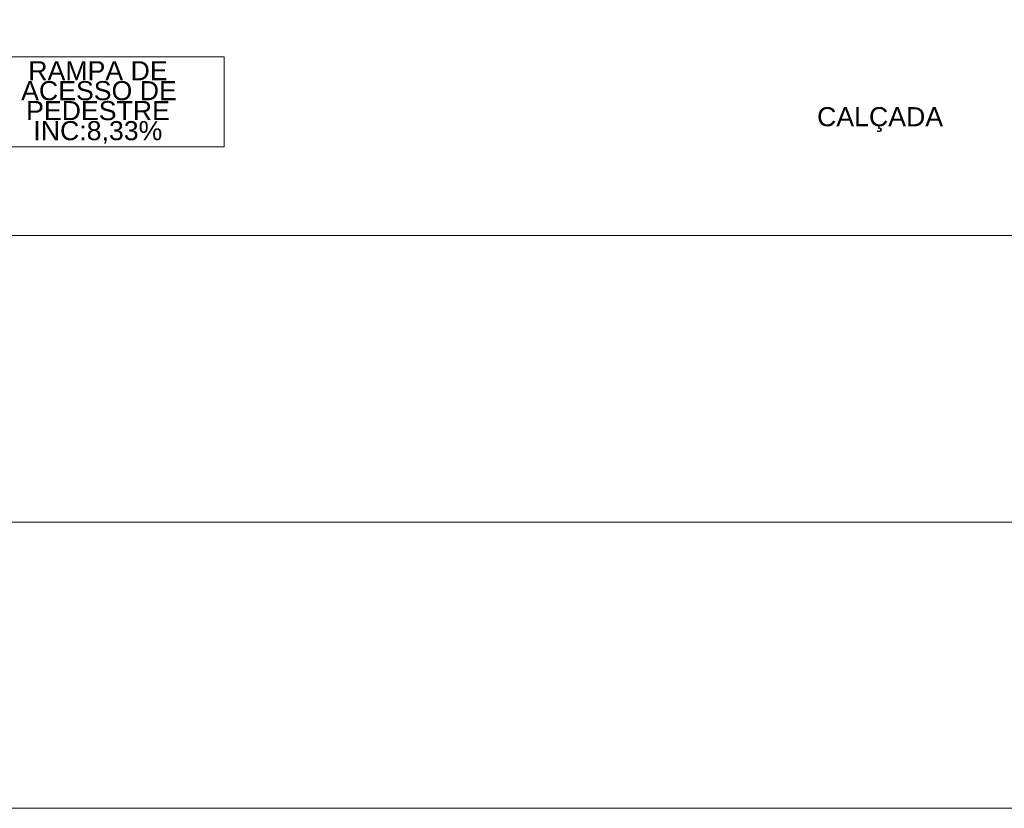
# Model space of a CAD drawing. Header units: millimetres. Extents: x 2826 to 3034, y 1533 to 1590.
# Tile 34 of 248: x 2942.42 to 2952.73, y 1533.29 to 1541.56. Entities that reach past the tile are written whole.
import ezdxf
from ezdxf.enums import TextEntityAlignment as Align

# ---------------------------------------------------------------- set-up
doc = ezdxf.new("R2010")
doc.units = ezdxf.units.MM
doc.layers.add('_Caneta_No__220', color=7, linetype='Continuous', lineweight=15, true_color=0x8a8a8a)
doc.styles.add('ESTILO_GERADO_2', font='arial.ttf')

# ---------------------------------------------------------------- blocks, each defined once
blk = doc.blocks.new('A$Cf44ad3b2')
at = {"layer": '_Caneta_No__220'}
for p, q in [((34.132, 7.876), (36.766, 7.876)), ((36.766, 7.876), (36.766, 6.933)), ((36.766, 6.933), (34.132, 6.933)), ((68.59, 3), (0, 3))]:
    blk.add_line(p, q, dxfattribs=at)
blk.add_lwpolyline([(0, 38.502), (0, 0), (15.561, 0), (62.59, 0), (62.59, 0.002), (68.59, 0.002), (68.59, 38.502), (62.59, 38.502), (62.59, 8.502, -0.414214), (60.09, 6.002), (15.561, 6.002), (8.5, 6.002, -0.414214), (6, 8.502), (6, 38.502)], format="xyb", close=True, dxfattribs=at)
blk.add_lwpolyline([(15.689, 6.002), (34.691, 6.002), (60.09, 6.002)], dxfattribs=at)
at = {"layer": '_Caneta_No__220', "style": 'ESTILO_GERADO_2'}
for s, p in [('RAMPA DE', (34.716, 7.63)), ('ACESSO DE', (34.641, 7.421)), ('PEDESTRE', (34.693, 7.212)), ('CALÇADA', (42.977, 7.148)), ('INC:8,33%%%', (34.769, 7.002))]:
    blk.add_text(s, height=0.2, dxfattribs=at).set_placement(p)
for p in [(50.271, 22.567), (50.871, 22.567)]:
    blk.add_attdef('txt', text='', height=0.12, dxfattribs=at).set_placement(p, align=Align.MIDDLE_CENTER)
blk.add_attdef('txt', text='', height=0.12, rotation=90, dxfattribs=at).set_placement((17.136, 18.425), align=Align.MIDDLE_CENTER)

msp = doc.modelspace()

# ---------------------------------------------------------------- block references
msp.add_blockref('A$Cf44ad3b2', (2907.796, 1533.293))

doc.saveas('drawing.dxf')
